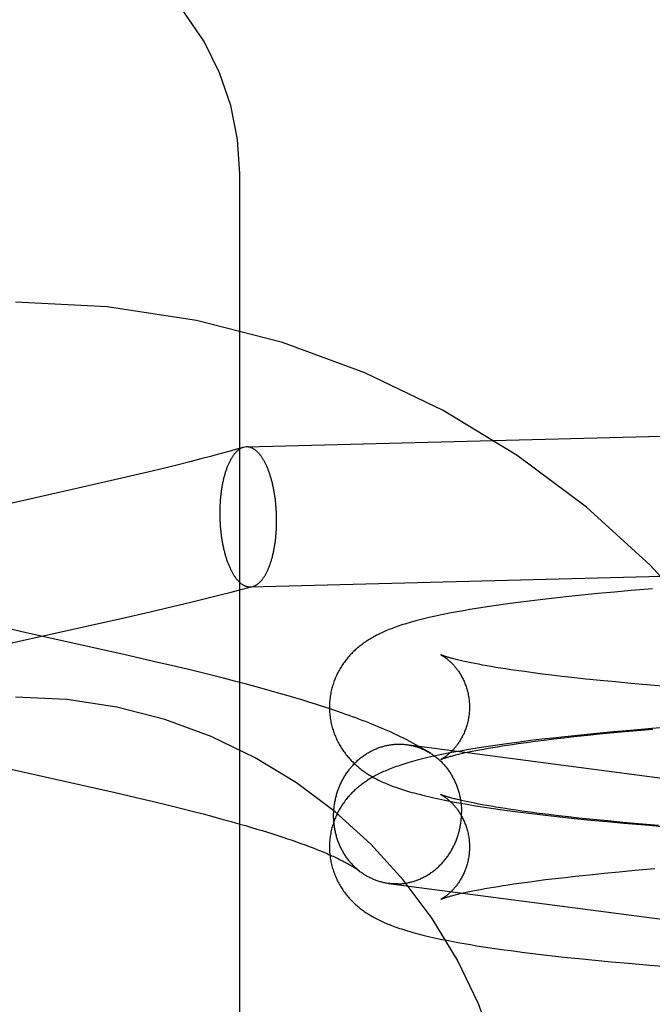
# Model space of a CAD drawing. Header units: inches. Extents: x 0 to 278, y 0 to 180.
# Tile 47 of 84: x 96.823 to 96.999, y 92.022 to 92.296. Entities that reach past the tile are written whole.
import ezdxf

# ---------------------------------------------------------------- set-up
doc = ezdxf.new("R2010")
doc.units = ezdxf.units.IN
doc.header["$LTSCALE"] = 15.310625
doc.header["$MEASUREMENT"] = 0
doc.linetypes.add('HIDDEN', pattern=[0.2, 0.1, -0.1])
doc.layers.add('DEFAULT_2', color=8, linetype='HIDDEN')

msp = doc.modelspace()

# ---------------------------------------------------------------- linework, layer by layer
at = {"layer": 'DEFAULT_2', "color": 8, "linetype": 'HIDDEN'}
for p, q in [((96.8843, 91.51041), (96.8843, 92.25346)), ((96.88611, 92.17742), (97.09354, 92.1828)), ((96.87869, 92.17545), (96.8761, 92.17475)), ((96.88122, 92.17614), (96.87869, 92.17545)), ((96.88369, 92.17684), (96.88122, 92.17614)), ((96.88528, 92.17729), (96.88369, 92.17684)), ((96.88611, 92.17742), (96.88528, 92.17729)), ((96.8671, 92.17244), (96.86338, 92.17151)), ((96.87076, 92.17336), (96.8671, 92.17244)), ((96.87345, 92.17406), (96.87076, 92.17336)), ((96.8761, 92.17475), (96.87345, 92.17406)), ((96.85864, 92.17037), (96.85382, 92.16923)), ((96.86338, 92.17151), (96.85864, 92.17037)), ((96.847, 92.16765), (96.83717, 92.16542)), ((96.85382, 92.16923), (96.847, 92.16765)), ((96.83717, 92.16542), (96.81491, 92.16044)), ((96.88712, 92.13844), (97.09455, 92.14381)), ((96.87881, 92.13618), (96.88186, 92.13696)), ((96.88186, 92.13696), (96.8849, 92.13775)), ((96.8849, 92.13775), (96.88789, 92.13855)), ((96.88712, 92.13844), (96.88789, 92.13855)), ((96.98863, 92.13698), (96.98403, 92.13655)), ((96.99331, 92.13739), (96.98863, 92.13698)), ((96.99928, 92.1379), (96.99331, 92.13739)), ((96.86549, 92.13293), (96.87062, 92.13416)), ((96.87062, 92.13416), (96.87472, 92.13516)), ((96.87472, 92.13516), (96.87881, 92.13618)), ((96.96259, 92.13417), (96.95961, 92.13378)), ((96.96563, 92.13455), (96.96259, 92.13417)), ((96.96873, 92.13493), (96.96563, 92.13455)), ((96.9719, 92.13529), (96.96873, 92.13493)), ((96.97513, 92.13564), (96.9719, 92.13529)), ((96.97953, 92.1361), (96.97513, 92.13564)), ((96.98403, 92.13655), (96.97953, 92.1361)), ((96.85123, 92.12964), (96.85935, 92.13149)), ((96.85935, 92.13149), (96.86549, 92.13293)), ((96.94486, 92.13148), (96.94313, 92.13115)), ((96.9466, 92.13179), (96.94486, 92.13148)), ((96.94837, 92.13209), (96.9466, 92.13179)), ((96.95017, 92.13239), (96.94837, 92.13209)), ((96.95201, 92.13268), (96.95017, 92.13239)), ((96.95386, 92.13296), (96.95201, 92.13268)), ((96.95575, 92.13324), (96.95386, 92.13296)), ((96.95767, 92.13351), (96.95575, 92.13324)), ((96.95961, 92.13378), (96.95767, 92.13351)), ((96.82443, 92.12573), (96.81842, 92.1271)), ((96.81765, 92.12209), (96.82362, 92.12345)), ((96.85316, 92.1193), (96.82443, 92.12573)), ((96.86027, 92.11766), (96.85316, 92.1193)), ((96.86642, 92.11622), (96.86027, 92.11766)), ((96.94776, 92.11746), (96.94688, 92.11765)), ((96.87154, 92.11499), (96.86642, 92.11622)), ((96.87564, 92.11398), (96.87154, 92.11499)), ((96.94871, 92.11726), (96.94776, 92.11746)), ((96.94972, 92.11706), (96.94871, 92.11726)), ((96.95078, 92.11685), (96.94972, 92.11706)), ((96.9519, 92.11664), (96.95078, 92.11685)), ((96.95308, 92.11643), (96.9519, 92.11664)), ((96.95431, 92.11622), (96.95308, 92.11643)), ((96.9556, 92.116), (96.95431, 92.11622)), ((96.95694, 92.11579), (96.9556, 92.116)), ((96.95833, 92.11557), (96.95694, 92.11579)), ((96.95977, 92.11535), (96.95833, 92.11557)), ((96.96127, 92.11513), (96.95977, 92.11535)), ((96.9636, 92.1148), (96.96127, 92.11513)), ((96.96604, 92.11447), (96.9636, 92.1148)), ((96.87972, 92.11296), (96.87564, 92.11398)), ((96.88277, 92.11218), (96.87972, 92.11296)), ((96.8858, 92.11138), (96.88277, 92.11218)), ((96.96858, 92.11414), (96.96604, 92.11447)), ((96.97122, 92.11382), (96.96858, 92.11414)), ((96.97395, 92.11349), (96.97122, 92.11382)), ((96.97678, 92.11317), (96.97395, 92.11349)), ((96.98067, 92.11275), (96.97678, 92.11317)), ((96.98471, 92.11234), (96.98067, 92.11275)), ((96.98889, 92.11193), (96.98471, 92.11234)), ((96.88881, 92.11057), (96.8858, 92.11138)), ((96.8918, 92.10975), (96.88881, 92.11057)), ((96.89378, 92.1092), (96.8918, 92.10975)), ((96.99319, 92.11153), (96.98889, 92.11193)), ((96.9976, 92.11114), (96.99319, 92.11153)), ((97.00325, 92.11067), (96.9976, 92.11114)), ((96.89575, 92.10864), (96.89378, 92.1092)), ((96.89771, 92.10807), (96.89575, 92.10864)), ((96.89965, 92.1075), (96.89771, 92.10807)), ((96.90159, 92.10692), (96.89965, 92.1075)), ((96.90351, 92.10632), (96.90159, 92.10692)), ((96.90541, 92.10573), (96.90351, 92.10632)), ((96.90731, 92.10512), (96.90541, 92.10573)), ((96.90918, 92.1045), (96.90731, 92.10512)), ((96.91105, 92.10387), (96.90918, 92.1045)), ((96.9931, 92.09844), (96.9884, 92.09802)), ((96.98948, 92.09795), (96.99378, 92.09834)), ((96.9991, 92.09895), (96.9931, 92.09844)), ((96.99378, 92.09834), (96.99931, 92.09882)), ((97.00521, 92.09943), (96.9991, 92.09895)), ((96.9653, 92.09558), (96.96226, 92.0952)), ((96.96842, 92.09595), (96.9653, 92.09558)), ((96.96655, 92.09542), (96.96911, 92.09574)), ((96.9716, 92.09632), (96.96842, 92.09595)), ((96.96911, 92.09574), (96.97176, 92.09607)), ((96.97484, 92.09668), (96.9716, 92.09632)), ((96.97176, 92.09607), (96.9745, 92.09639)), ((96.9745, 92.09639), (96.97734, 92.09671)), ((96.97926, 92.09714), (96.97484, 92.09668)), ((96.97734, 92.09671), (96.98124, 92.09713)), ((96.98378, 92.09759), (96.97926, 92.09714)), ((96.98124, 92.09713), (96.98529, 92.09754)), ((96.9884, 92.09802), (96.98378, 92.09759)), ((96.98529, 92.09754), (96.98948, 92.09795)), ((96.93069, 92.09448), (97.13466, 92.06775)), ((96.948, 92.0931), (96.94623, 92.09279)), ((96.94981, 92.0934), (96.948, 92.0931)), ((96.94905, 92.09263), (96.95007, 92.09283)), ((96.95165, 92.09369), (96.94981, 92.0934)), ((96.95007, 92.09283), (96.95115, 92.09304)), ((96.95115, 92.09304), (96.95229, 92.09325)), ((96.95351, 92.09398), (96.95165, 92.09369)), ((96.95229, 92.09325), (96.95348, 92.09346)), ((96.95348, 92.09346), (96.95473, 92.09367)), ((96.9554, 92.09426), (96.95351, 92.09398)), ((96.95473, 92.09367), (96.95603, 92.09389)), ((96.95732, 92.09453), (96.9554, 92.09426)), ((96.95603, 92.09389), (96.95738, 92.0941)), ((96.95927, 92.0948), (96.95732, 92.09453)), ((96.95738, 92.0941), (96.95879, 92.09432)), ((96.95879, 92.09432), (96.96024, 92.09454)), ((96.96226, 92.0952), (96.95927, 92.0948)), ((96.96024, 92.09454), (96.96175, 92.09476)), ((96.96175, 92.09476), (96.9641, 92.09509)), ((96.9641, 92.09509), (96.96655, 92.09542)), ((96.94449, 92.09248), (96.94274, 92.09215)), ((96.94623, 92.09279), (96.94449, 92.09248)), ((96.94554, 92.09187), (96.94633, 92.09205)), ((96.94633, 92.09205), (96.94718, 92.09224)), ((96.94718, 92.09224), (96.94808, 92.09243)), ((96.94808, 92.09243), (96.94905, 92.09263)), ((96.8135, 92.08924), (96.84169, 92.08293)), ((96.84169, 92.08293), (96.84957, 92.08113)), ((96.84957, 92.08113), (96.85541, 92.07977)), ((96.85541, 92.07977), (96.86022, 92.07862)), ((96.86022, 92.07862), (96.86401, 92.0777)), ((96.86401, 92.0777), (96.86774, 92.07678)), ((96.86774, 92.07678), (96.8714, 92.07585)), ((96.94583, 92.07817), (96.94759, 92.07786)), ((96.94776, 92.07852), (96.94687, 92.07872)), ((96.94759, 92.07786), (96.94939, 92.07756)), ((96.94871, 92.07833), (96.94776, 92.07852)), ((96.94971, 92.07813), (96.94871, 92.07833)), ((96.94939, 92.07756), (96.95121, 92.07726)), ((96.95077, 92.07792), (96.94971, 92.07813)), ((96.95189, 92.07771), (96.95077, 92.07792)), ((96.95121, 92.07726), (96.95307, 92.07698)), ((96.95307, 92.0775), (96.95189, 92.07771)), ((96.9543, 92.07729), (96.95307, 92.0775)), ((96.95307, 92.07698), (96.95495, 92.0767)), ((96.95559, 92.07707), (96.9543, 92.07729)), ((96.95495, 92.0767), (96.95685, 92.07642)), ((96.95693, 92.07685), (96.95559, 92.07707)), ((96.95685, 92.07642), (96.95879, 92.07615)), ((96.95832, 92.07664), (96.95693, 92.07685)), ((96.95977, 92.07642), (96.95832, 92.07664)), ((96.96126, 92.0762), (96.95977, 92.07642)), ((96.8714, 92.07585), (96.87409, 92.07515)), ((96.87409, 92.07515), (96.87672, 92.07445)), ((96.87672, 92.07445), (96.87931, 92.07375)), ((96.87931, 92.07375), (96.88184, 92.07306)), ((96.95879, 92.07615), (96.96176, 92.07576)), ((96.9628, 92.07598), (96.96126, 92.0762)), ((96.96176, 92.07576), (96.96479, 92.07537)), ((96.96521, 92.07565), (96.9628, 92.07598)), ((96.96479, 92.07537), (96.96788, 92.075)), ((96.96771, 92.07532), (96.96521, 92.07565)), ((96.97032, 92.07499), (96.96771, 92.07532)), ((96.96788, 92.075), (96.97104, 92.07463)), ((96.97302, 92.07467), (96.97032, 92.07499)), ((96.97104, 92.07463), (96.97427, 92.07427)), ((96.97581, 92.07435), (96.97302, 92.07467)), ((96.97427, 92.07427), (96.97755, 92.07392)), ((96.97869, 92.07403), (96.97581, 92.07435)), ((96.97755, 92.07392), (96.98202, 92.07347)), ((96.98266, 92.07361), (96.97869, 92.07403)), ((96.88184, 92.07306), (96.8843, 92.07236)), ((96.8843, 92.07236), (96.88591, 92.0719)), ((96.88591, 92.0719), (96.88749, 92.07143)), ((96.88749, 92.07143), (96.88903, 92.07097)), ((96.88903, 92.07097), (96.89054, 92.07051)), ((96.98202, 92.07347), (96.98659, 92.07303)), ((96.98677, 92.0732), (96.98266, 92.07361)), ((96.98659, 92.07303), (96.99125, 92.07261)), ((96.99101, 92.0728), (96.98677, 92.0732)), ((96.99536, 92.0724), (96.99101, 92.0728)), ((96.99125, 92.07261), (96.9972, 92.0721)), ((97.00096, 92.07193), (96.99536, 92.0724)), ((96.9972, 92.0721), (97.00326, 92.07161)), ((96.89054, 92.07051), (96.89202, 92.07006)), ((96.89202, 92.07006), (96.89346, 92.0696)), ((96.89346, 92.0696), (96.89486, 92.06915)), ((96.89486, 92.06915), (96.89623, 92.0687)), ((96.89623, 92.0687), (96.89756, 92.06826)), ((96.89756, 92.06826), (96.89885, 92.06782)), ((96.89885, 92.06782), (96.9001, 92.06738)), ((96.9001, 92.06738), (96.90131, 92.06695)), ((96.90131, 92.06695), (96.90248, 92.06652)), ((96.90248, 92.06652), (96.90361, 92.0661)), ((96.90361, 92.0661), (96.90469, 92.06569)), ((96.99431, 92.05946), (96.99988, 92.05994)), ((96.96947, 92.05686), (96.97214, 92.05718)), ((96.97214, 92.05718), (96.97491, 92.0575)), ((96.97491, 92.0575), (96.97776, 92.05782)), ((96.97776, 92.05782), (96.9817, 92.05824)), ((96.9817, 92.05824), (96.98578, 92.05866)), ((96.98578, 92.05866), (96.98998, 92.05906)), ((96.98998, 92.05906), (96.99431, 92.05946)), ((96.9257, 92.0558), (97.1435, 92.02726)), ((96.95249, 92.05435), (96.9537, 92.05456)), ((96.9537, 92.05456), (96.95496, 92.05478)), ((96.95496, 92.05478), (96.95627, 92.05499)), ((96.95627, 92.05499), (96.95764, 92.05521)), ((96.95764, 92.05521), (96.95906, 92.05543)), ((96.95906, 92.05543), (96.96053, 92.05565)), ((96.96053, 92.05565), (96.96205, 92.05587)), ((96.96205, 92.05587), (96.96442, 92.0562)), ((96.96442, 92.0562), (96.9669, 92.05653)), ((96.9669, 92.05653), (96.96947, 92.05686)), ((96.94566, 92.05296), (96.94646, 92.05315)), ((96.94646, 92.05315), (96.94732, 92.05334)), ((96.94732, 92.05334), (96.94824, 92.05353)), ((96.94824, 92.05353), (96.94922, 92.05373)), ((96.94922, 92.05373), (96.95025, 92.05393)), ((96.95025, 92.05393), (96.95134, 92.05414)), ((96.95134, 92.05414), (96.95249, 92.05435)), ((96.945, 92.03938), (96.94676, 92.03907)), ((96.94676, 92.03907), (96.94854, 92.03877)), ((96.94854, 92.03877), (96.95035, 92.03847)), ((96.95035, 92.03847), (96.95219, 92.03818)), ((96.95219, 92.03818), (96.95406, 92.03789)), ((96.95406, 92.03789), (96.95596, 92.03762)), ((96.95596, 92.03762), (96.95788, 92.03734)), ((96.95788, 92.03734), (96.95984, 92.03708)), ((96.95984, 92.03708), (96.96283, 92.03668)), ((96.96283, 92.03668), (96.96588, 92.0363)), ((96.96588, 92.0363), (96.96901, 92.03593)), ((96.96901, 92.03593), (96.97219, 92.03557)), ((96.97219, 92.03557), (96.97544, 92.03521)), ((96.97544, 92.03521), (96.97875, 92.03487)), ((96.97875, 92.03487), (96.98325, 92.03442)), ((96.98325, 92.03442), (96.98785, 92.03398)), ((96.98785, 92.03398), (96.99253, 92.03356)), ((96.99253, 92.03356), (96.99851, 92.03306)), ((96.99851, 92.03306), (97.00459, 92.03257))]:
    msp.add_line(p, q, dxfattribs=at)
for points in [[(96.8843, 92.25346), (96.88367, 92.26306), (96.88177, 92.27252), (96.87863, 92.28166), (96.87432, 92.29032), (96.86889, 92.29836), (96.86243, 92.30564), (96.85506, 92.31204), (96.84689, 92.31743), (96.83808, 92.32173), (96.82877, 92.32486), (96.81912, 92.32675), (96.8093, 92.32739)], [(96.88528, 92.17729), (96.88519, 92.17726), (96.88507, 92.17722), (96.88496, 92.17718), (96.88484, 92.17713), (96.88472, 92.17708), (96.88461, 92.17702), (96.88449, 92.17696), (96.88438, 92.17689), (96.88426, 92.17682), (96.88415, 92.17675), (96.88403, 92.17667), (96.88392, 92.17659), (96.88381, 92.1765), (96.8837, 92.17641), (96.88359, 92.17631), (96.88348, 92.17621), (96.88337, 92.17611), (96.88326, 92.176), (96.88315, 92.17589), (96.88304, 92.17577), (96.88294, 92.17565), (96.88283, 92.17552), (96.88273, 92.1754), (96.88262, 92.17526), (96.88252, 92.17513), (96.88242, 92.17498), (96.88232, 92.17484), (96.88222, 92.17469), (96.88212, 92.17454), (96.88202, 92.17438), (96.88192, 92.17422), (96.88183, 92.17406), (96.88173, 92.17389), (96.88164, 92.17372), (96.88155, 92.17355), (96.88146, 92.17337), (96.88137, 92.17319), (96.88128, 92.173), (96.88119, 92.17281), (96.8811, 92.17262), (96.88102, 92.17243), (96.88093, 92.17223), (96.88085, 92.17203), (96.88077, 92.17182), (96.88069, 92.17161), (96.88061, 92.1714), (96.88053, 92.17119), (96.88046, 92.17097), (96.88038, 92.17075), (96.88031, 92.17053), (96.88024, 92.1703), (96.88017, 92.17007), (96.8801, 92.16984), (96.88003, 92.16961), (96.87997, 92.16937), (96.8799, 92.16913), (96.87984, 92.16889), (96.87978, 92.16864), (96.87972, 92.1684), (96.87966, 92.16815), (96.8796, 92.1679), (96.87955, 92.16764), (96.8795, 92.16738), (96.87944, 92.16713), (96.87939, 92.16687), (96.87935, 92.1666), (96.8793, 92.16634), (96.87925, 92.16607), (96.87921, 92.1658), (96.87917, 92.16553), (96.87913, 92.16526), (96.87909, 92.16499), (96.87906, 92.16471), (96.87902, 92.16443), (96.87899, 92.16416), (96.87896, 92.16388), (96.87893, 92.1636), (96.8789, 92.16331), (96.87887, 92.16303), (96.87885, 92.16274), (96.87883, 92.16246), (96.87881, 92.16217), (96.87879, 92.16188), (96.87877, 92.1616), (96.87875, 92.16131), (96.87874, 92.16102), (96.87873, 92.16072), (96.87872, 92.16043), (96.87871, 92.16014), (96.87871, 92.15985), (96.8787, 92.15955), (96.8787, 92.15926), (96.8787, 92.15897)], [(96.89454, 92.15689), (96.89454, 92.15718), (96.89454, 92.15748), (96.89453, 92.15777), (96.89453, 92.15807), (96.89452, 92.15836), (96.89451, 92.15866), (96.8945, 92.15895), (96.89448, 92.15924), (96.89447, 92.15954), (96.89445, 92.15983), (96.89443, 92.16012), (96.89441, 92.16042), (96.89439, 92.16071), (96.89436, 92.161), (96.89434, 92.16129), (96.89431, 92.16158), (96.89428, 92.16187), (96.89425, 92.16216), (96.89422, 92.16244), (96.89418, 92.16273), (96.89415, 92.16301), (96.89411, 92.1633), (96.89407, 92.16358), (96.89403, 92.16386), (96.89398, 92.16414), (96.89394, 92.16442), (96.89389, 92.1647), (96.89384, 92.16497), (96.89379, 92.16525), (96.89374, 92.16552), (96.89369, 92.16579), (96.89363, 92.16606), (96.89358, 92.16632), (96.89352, 92.16659), (96.89346, 92.16685), (96.8934, 92.16711), (96.89334, 92.16737), (96.89327, 92.16763), (96.89321, 92.16788), (96.89314, 92.16813), (96.89307, 92.16838), (96.893, 92.16863), (96.89293, 92.16887), (96.89286, 92.16912), (96.89278, 92.16936), (96.8927, 92.16959), (96.89263, 92.16983), (96.89255, 92.17006), (96.89247, 92.17029), (96.89239, 92.17052), (96.8923, 92.17074), (96.89222, 92.17096), (96.89214, 92.17118), (96.89205, 92.17139), (96.89196, 92.1716), (96.89187, 92.17181), (96.89178, 92.17202), (96.89169, 92.17222), (96.8916, 92.17242), (96.8915, 92.17261), (96.89141, 92.1728), (96.89131, 92.17299), (96.89122, 92.17318), (96.89112, 92.17336), (96.89102, 92.17354), (96.89092, 92.17371), (96.89082, 92.17388), (96.89072, 92.17405), (96.89061, 92.17422), (96.89051, 92.17438), (96.89041, 92.17453), (96.8903, 92.17468), (96.89019, 92.17483), (96.89009, 92.17498), (96.88998, 92.17512), (96.88987, 92.17525), (96.88976, 92.17539), (96.88965, 92.17552), (96.88954, 92.17564), (96.88943, 92.17576), (96.88932, 92.17588), (96.8892, 92.17599), (96.88909, 92.1761), (96.88898, 92.17621), (96.88886, 92.17631), (96.88875, 92.1764), (96.88863, 92.17649), (96.88852, 92.17658), (96.8884, 92.17667), (96.88828, 92.17674), (96.88816, 92.17682), (96.88805, 92.17689), (96.88793, 92.17696), (96.88781, 92.17702), (96.88769, 92.17708), (96.88757, 92.17713), (96.88746, 92.17718), (96.88734, 92.17722), (96.88722, 92.17726), (96.8871, 92.1773), (96.88698, 92.17733), (96.88686, 92.17736), (96.88674, 92.17738), (96.88662, 92.1774), (96.8865, 92.17741), (96.88638, 92.17742), (96.88626, 92.17742), (96.88614, 92.17742)], [(96.8787, 92.15897), (96.8787, 92.15867), (96.8787, 92.15838), (96.8787, 92.15808), (96.87871, 92.15779), (96.87872, 92.1575), (96.87873, 92.1572), (96.87874, 92.15691), (96.87875, 92.15661), (96.87877, 92.15632), (96.87879, 92.15603), (96.87881, 92.15573), (96.87883, 92.15544), (96.87885, 92.15515), (96.87887, 92.15486), (96.8789, 92.15457), (96.87893, 92.15428), (96.87896, 92.15399), (96.87899, 92.1537), (96.87902, 92.15341), (96.87906, 92.15313), (96.87909, 92.15284), (96.87913, 92.15256), (96.87917, 92.15228), (96.87921, 92.152), (96.87925, 92.15172), (96.8793, 92.15144), (96.87935, 92.15116), (96.87939, 92.15089), (96.87944, 92.15061), (96.8795, 92.15034), (96.87955, 92.15007), (96.8796, 92.1498), (96.87966, 92.14953), (96.87972, 92.14927), (96.87978, 92.14901), (96.87984, 92.14875), (96.8799, 92.14849), (96.87997, 92.14823), (96.88003, 92.14798), (96.8801, 92.14772), (96.88017, 92.14748), (96.88024, 92.14723), (96.88031, 92.14698), (96.88038, 92.14674), (96.88046, 92.1465), (96.88053, 92.14626), (96.88061, 92.14603), (96.88069, 92.1458), (96.88077, 92.14557), (96.88085, 92.14534), (96.88093, 92.14512), (96.88102, 92.1449), (96.8811, 92.14468), (96.88119, 92.14447), (96.88128, 92.14425), (96.88137, 92.14405), (96.88146, 92.14384), (96.88155, 92.14364), (96.88164, 92.14344), (96.88173, 92.14325), (96.88183, 92.14305), (96.88192, 92.14286), (96.88202, 92.14268), (96.88212, 92.1425), (96.88222, 92.14232), (96.88232, 92.14214), (96.88242, 92.14197), (96.88252, 92.14181), (96.88262, 92.14164), (96.88273, 92.14148), (96.88283, 92.14133), (96.88294, 92.14117), (96.88304, 92.14103), (96.88315, 92.14088), (96.88326, 92.14074), (96.88337, 92.1406), (96.88348, 92.14047), (96.88359, 92.14034), (96.8837, 92.14022), (96.88381, 92.1401), (96.88392, 92.13998), (96.88403, 92.13987), (96.88415, 92.13976), (96.88426, 92.13965), (96.88438, 92.13955), (96.88449, 92.13946), (96.88461, 92.13936), (96.88472, 92.13928), (96.88484, 92.13919), (96.88496, 92.13911), (96.88507, 92.13904), (96.88519, 92.13897), (96.88531, 92.1389), (96.88543, 92.13884), (96.88555, 92.13878), (96.88566, 92.13873), (96.88578, 92.13868), (96.8859, 92.13864), (96.88602, 92.1386), (96.88614, 92.13856), (96.88626, 92.13853), (96.88638, 92.1385), (96.8865, 92.13848), (96.88662, 92.13846), (96.88674, 92.13845), (96.88686, 92.13844), (96.88698, 92.13843), (96.8871, 92.13843)], [(96.88789, 92.13855), (96.88793, 92.13856), (96.88805, 92.13859), (96.88816, 92.13863), (96.88828, 92.13868), (96.8884, 92.13873), (96.88852, 92.13878), (96.88863, 92.13884), (96.88875, 92.1389), (96.88886, 92.13896), (96.88898, 92.13903), (96.88909, 92.13911), (96.8892, 92.13919), (96.88932, 92.13927), (96.88943, 92.13936), (96.88954, 92.13945), (96.88965, 92.13955), (96.88976, 92.13965), (96.88987, 92.13975), (96.88998, 92.13986), (96.89009, 92.13997), (96.89019, 92.14009), (96.8903, 92.14021), (96.89041, 92.14033), (96.89051, 92.14046), (96.89061, 92.1406), (96.89072, 92.14073), (96.89082, 92.14087), (96.89092, 92.14102), (96.89102, 92.14117), (96.89112, 92.14132), (96.89122, 92.14147), (96.89131, 92.14163), (96.89141, 92.1418), (96.8915, 92.14196), (96.8916, 92.14214), (96.89169, 92.14231), (96.89178, 92.14249), (96.89187, 92.14267), (96.89196, 92.14285), (96.89205, 92.14304), (96.89214, 92.14323), (96.89222, 92.14343), (96.8923, 92.14363), (96.89239, 92.14383), (96.89247, 92.14404), (96.89255, 92.14424), (96.89263, 92.14445), (96.8927, 92.14467), (96.89278, 92.14489), (96.89286, 92.14511), (96.89293, 92.14533), (96.893, 92.14556), (96.89307, 92.14578), (96.89314, 92.14602), (96.89321, 92.14625), (96.89327, 92.14649), (96.89334, 92.14673), (96.8934, 92.14697), (96.89346, 92.14721), (96.89352, 92.14746), (96.89358, 92.14771), (96.89363, 92.14796), (96.89369, 92.14822), (96.89374, 92.14847), (96.89379, 92.14873), (96.89384, 92.14899), (96.89389, 92.14926), (96.89394, 92.14952), (96.89398, 92.14979), (96.89403, 92.15005), (96.89407, 92.15033), (96.89411, 92.1506), (96.89415, 92.15087), (96.89418, 92.15115), (96.89422, 92.15142), (96.89425, 92.1517), (96.89428, 92.15198), (96.89431, 92.15226), (96.89434, 92.15254), (96.89436, 92.15283), (96.89439, 92.15311), (96.89441, 92.1534), (96.89443, 92.15369), (96.89445, 92.15397), (96.89447, 92.15426), (96.89448, 92.15455), (96.8945, 92.15484), (96.89451, 92.15513), (96.89452, 92.15543), (96.89453, 92.15572), (96.89453, 92.15601), (96.89454, 92.1563), (96.89454, 92.1566), (96.89454, 92.15689)], [(96.82362, 92.12345), (96.83743, 92.12654), (96.85123, 92.12964)], [(96.94313, 92.13115), (96.94225, 92.13098), (96.94138, 92.13081), (96.94049, 92.13063), (96.93962, 92.13045), (96.93875, 92.13026), (96.9379, 92.13007), (96.93707, 92.12988), (96.93627, 92.12969), (96.9355, 92.12951), (96.93476, 92.12932), (96.93404, 92.12914), (96.93336, 92.12896), (96.9327, 92.12878), (96.93206, 92.1286), (96.93144, 92.12843), (96.93084, 92.12825), (96.93026, 92.12807), (96.9297, 92.1279), (96.92916, 92.12772), (96.92864, 92.12755), (96.92813, 92.12737), (96.92764, 92.1272), (96.92717, 92.12703), (96.92671, 92.12686), (96.92626, 92.12668), (96.92582, 92.12651), (96.9254, 92.12634), (96.92498, 92.12616), (96.92458, 92.12599), (96.92419, 92.12581), (96.9238, 92.12563), (96.92342, 92.12546), (96.92306, 92.12528), (96.92269, 92.1251), (96.92234, 92.12492), (96.92199, 92.12473), (96.92165, 92.12455), (96.92132, 92.12436), (96.921, 92.12417), (96.92068, 92.12398), (96.92036, 92.12379), (96.92006, 92.1236), (96.91976, 92.12341), (96.91946, 92.12321), (96.91917, 92.12302), (96.91889, 92.12282), (96.91861, 92.12261), (96.91833, 92.12241), (96.91806, 92.1222), (96.91779, 92.12199), (96.91752, 92.12178), (96.91725, 92.12156), (96.91699, 92.12133), (96.91673, 92.1211), (96.91646, 92.12087), (96.91621, 92.12063), (96.91595, 92.12038), (96.9157, 92.12014), (96.91545, 92.11989), (96.91521, 92.11963), (96.91497, 92.11937), (96.91473, 92.11911), (96.9145, 92.11885), (96.91427, 92.11858), (96.91405, 92.1183), (96.91383, 92.11803), (96.91361, 92.11774), (96.9134, 92.11746), (96.91319, 92.11717), (96.91298, 92.11687), (96.91278, 92.11657), (96.91258, 92.11627), (96.91239, 92.11596), (96.9122, 92.11565), (96.91202, 92.11533), (96.91184, 92.11501), (96.91167, 92.11469), (96.9115, 92.11436), (96.91134, 92.11403), (96.91118, 92.11369), (96.91103, 92.11335), (96.91088, 92.11301), (96.91074, 92.11266), (96.91061, 92.11231), (96.91048, 92.11196), (96.91035, 92.11161), (96.91024, 92.11125), (96.91013, 92.11089), (96.91002, 92.11052), (96.90992, 92.11016), (96.90983, 92.10979), (96.90975, 92.10942), (96.90967, 92.10905), (96.9096, 92.10868), (96.90953, 92.1083), (96.90947, 92.10792), (96.90942, 92.10755), (96.90938, 92.10717), (96.90934, 92.10679), (96.90931, 92.10641), (96.90928, 92.10603), (96.90927, 92.10564), (96.90926, 92.10526), (96.90925, 92.10491)], [(96.94028, 92.11948), (96.94027, 92.11948), (96.94028, 92.11948), (96.9403, 92.11947), (96.94032, 92.11946), (96.94035, 92.11945), (96.94038, 92.11943), (96.94042, 92.11941), (96.94047, 92.11939), (96.94052, 92.11936), (96.94057, 92.11933), (96.94064, 92.11929), (96.9407, 92.11925), (96.94077, 92.11921), (96.94085, 92.11917), (96.94093, 92.11912), (96.94101, 92.11906), (96.9411, 92.11901), (96.94119, 92.11895), (96.94128, 92.11889), (96.94138, 92.11882), (96.94148, 92.11875), (96.94158, 92.11867), (96.94169, 92.11859), (96.9418, 92.11851), (96.94191, 92.11843), (96.94203, 92.11834), (96.94215, 92.11824), (96.94227, 92.11814), (96.94239, 92.11804), (96.94251, 92.11793), (96.94264, 92.11782), (96.94277, 92.1177), (96.9429, 92.11758), (96.94304, 92.11745), (96.94317, 92.11732), (96.94331, 92.11719), (96.94345, 92.11705), (96.94359, 92.1169), (96.94373, 92.11675), (96.94387, 92.11659), (96.94402, 92.11643), (96.94416, 92.11626), (96.94431, 92.11608), (96.94446, 92.1159), (96.9446, 92.11571), (96.94475, 92.11552), (96.9449, 92.11532), (96.94505, 92.11511), (96.9452, 92.1149), (96.94534, 92.11468), (96.94549, 92.11445), (96.94564, 92.11422), (96.94578, 92.11398), (96.94593, 92.11373), (96.94607, 92.11348), (96.94621, 92.11322), (96.94634, 92.11296), (96.94648, 92.11269), (96.94661, 92.11241), (96.94674, 92.11213), (96.94686, 92.11184), (96.94698, 92.11154), (96.9471, 92.11124), (96.94721, 92.11094), (96.94732, 92.11063), (96.94742, 92.11032), (96.94752, 92.11), (96.94761, 92.10968), (96.9477, 92.10935), (96.94778, 92.10902), (96.94785, 92.10869), (96.94792, 92.10835), (96.94798, 92.10801), (96.94804, 92.10767), (96.94809, 92.10733), (96.94813, 92.10698), (96.94817, 92.10664), (96.9482, 92.10629), (96.94822, 92.10594), (96.94824, 92.10559), (96.94825, 92.10524), (96.94825, 92.10491)], [(96.94688, 92.11765), (96.94605, 92.11783), (96.94566, 92.11792), (96.94528, 92.11801), (96.94492, 92.1181), (96.94457, 92.11819), (96.94424, 92.11827), (96.94392, 92.11835), (96.94362, 92.11843), (96.94333, 92.11851), (96.94306, 92.11858), (96.9428, 92.11865), (96.94256, 92.11872), (96.94233, 92.11879), (96.94211, 92.11885), (96.94191, 92.11891), (96.94172, 92.11897), (96.94154, 92.11903), (96.94138, 92.11908), (96.94123, 92.11913), (96.94109, 92.11918), (96.94096, 92.11922), (96.94085, 92.11926), (96.94074, 92.1193), (96.94065, 92.11933), (96.94057, 92.11936), (96.9405, 92.11939), (96.94044, 92.11941), (96.94039, 92.11943), (96.94035, 92.11945), (96.94032, 92.11946), (96.94029, 92.11948), (96.94029, 92.11948)], [(96.90925, 92.10491), (96.90926, 92.10456), (96.90927, 92.10417), (96.90928, 92.10379), (96.90931, 92.10341), (96.90934, 92.10303), (96.90938, 92.10264), (96.90942, 92.10226), (96.90947, 92.10189), (96.90953, 92.10151), (96.9096, 92.10113), (96.90967, 92.10076), (96.90975, 92.10039), (96.90983, 92.10001), (96.90993, 92.09965), (96.91003, 92.09928), (96.91013, 92.09892), (96.91024, 92.09855), (96.91036, 92.09819), (96.91048, 92.09784), (96.91061, 92.09748), (96.91075, 92.09713), (96.91089, 92.09679), (96.91104, 92.09644), (96.91119, 92.0961), (96.91135, 92.09577), (96.91151, 92.09543), (96.91168, 92.09511), (96.91186, 92.09478), (96.91204, 92.09446), (96.91222, 92.09414), (96.91241, 92.09383), (96.9126, 92.09352), (96.9128, 92.09322), (96.913, 92.09292), (96.91321, 92.09262), (96.91342, 92.09233), (96.91363, 92.09205), (96.91385, 92.09176), (96.91407, 92.09149), (96.9143, 92.09121), (96.91453, 92.09094), (96.91476, 92.09068), (96.915, 92.09041), (96.91524, 92.09016), (96.91548, 92.0899), (96.91573, 92.08965), (96.91599, 92.0894), (96.91624, 92.08916), (96.9165, 92.08892), (96.91677, 92.08868), (96.91703, 92.08845), (96.9173, 92.08823), (96.91756, 92.08801), (96.91783, 92.0878), (96.9181, 92.08758), (96.91838, 92.08738), (96.91866, 92.08717), (96.91894, 92.08697), (96.91922, 92.08677), (96.91952, 92.08657), (96.91981, 92.08638), (96.92011, 92.08619), (96.92042, 92.08599), (96.92074, 92.0858), (96.92106, 92.08561), (96.92139, 92.08542), (96.92172, 92.08524), (96.92206, 92.08505), (96.92241, 92.08487), (96.92277, 92.08469), (96.92313, 92.08451), (96.9235, 92.08433), (96.92388, 92.08415), (96.92427, 92.08397), (96.92467, 92.08379), (96.92508, 92.08362), (96.9255, 92.08345), (96.92592, 92.08327), (96.92636, 92.0831), (96.92682, 92.08292), (96.92728, 92.08275), (96.92776, 92.08258), (96.92825, 92.08241), (96.92876, 92.08223), (96.92929, 92.08206), (96.92984, 92.08188), (96.9304, 92.08171), (96.93098, 92.08153), (96.93158, 92.08135), (96.93221, 92.08118), (96.93285, 92.081), (96.93351, 92.08082), (96.9342, 92.08064), (96.93491, 92.08046), (96.93564, 92.08028), (96.9364, 92.08009), (96.93719, 92.07991), (96.938, 92.07973), (96.93883, 92.07954), (96.93969, 92.07936), (96.94055, 92.07918), (96.94143, 92.079), (96.94232, 92.07882), (96.9432, 92.07865), (96.94408, 92.07849), (96.94583, 92.07817)], [(96.93747, 92.09202), (96.93667, 92.09252), (96.93585, 92.09302), (96.93502, 92.09351), (96.93418, 92.09399), (96.93334, 92.09446), (96.93249, 92.09492), (96.93163, 92.09537), (96.93077, 92.09581), (96.9299, 92.09624), (96.92903, 92.09667), (96.92816, 92.09709), (96.92728, 92.0975), (96.9264, 92.0979), (96.92551, 92.09829), (96.92463, 92.09868), (96.92374, 92.09906), (96.92285, 92.09944), (96.92196, 92.0998), (96.92107, 92.10017), (96.92018, 92.10052), (96.91928, 92.10088), (96.91838, 92.10122), (96.91747, 92.10157), (96.91656, 92.10191), (96.91565, 92.10224), (96.91474, 92.10258), (96.91382, 92.10291), (96.9129, 92.10323), (96.91105, 92.10387)], [(96.94825, 92.10491), (96.94825, 92.10459), (96.94824, 92.10424), (96.94822, 92.10389), (96.9482, 92.10354), (96.94817, 92.10319), (96.94813, 92.10285), (96.94809, 92.1025), (96.94804, 92.10216), (96.94799, 92.10182), (96.94792, 92.10148), (96.94785, 92.10115), (96.94778, 92.10081), (96.9477, 92.10048), (96.94761, 92.10016), (96.94752, 92.09984), (96.94742, 92.09952), (96.94732, 92.09921), (96.94722, 92.0989), (96.9471, 92.09859), (96.94699, 92.09829), (96.94687, 92.098), (96.94674, 92.09771), (96.94662, 92.09743), (96.94649, 92.09715), (96.94635, 92.09688), (96.94622, 92.09662), (96.94608, 92.09636), (96.94594, 92.09611), (96.94579, 92.09586), (96.94565, 92.09562), (96.9455, 92.09539), (96.94536, 92.09516), (96.94521, 92.09494), (96.94506, 92.09473), (96.94492, 92.09452), (96.94477, 92.09432), (96.94462, 92.09413), (96.94447, 92.09394), (96.94432, 92.09376), (96.94418, 92.09358), (96.94403, 92.09341), (96.94389, 92.09325), (96.94375, 92.09309), (96.9436, 92.09294), (96.94346, 92.09279), (96.94333, 92.09265), (96.94319, 92.09251), (96.94305, 92.09238), (96.94292, 92.09226), (96.94279, 92.09213), (96.94266, 92.09202), (96.94253, 92.09191), (96.94241, 92.0918), (96.94228, 92.09169), (96.94216, 92.09159), (96.94205, 92.0915), (96.94193, 92.09141), (96.94182, 92.09132), (96.94171, 92.09124), (96.9416, 92.09116), (96.9415, 92.09109), (96.9414, 92.09101), (96.9413, 92.09095), (96.9412, 92.09088), (96.94111, 92.09082), (96.94103, 92.09077), (96.94094, 92.09071), (96.94086, 92.09066), (96.94079, 92.09062), (96.94072, 92.09058), (96.94065, 92.09054), (96.94059, 92.0905), (96.94053, 92.09047), (96.94048, 92.09044), (96.94043, 92.09042), (96.94039, 92.09039), (96.94035, 92.09038), (96.94032, 92.09036), (96.9403, 92.09035), (96.94028, 92.09034), (96.94027, 92.09034)], [(96.91041, 92.07468), (96.91042, 92.07498), (96.91042, 92.07528), (96.91043, 92.07558), (96.91045, 92.07587), (96.91047, 92.07617), (96.91049, 92.07647), (96.91052, 92.07677), (96.91055, 92.07707), (96.91059, 92.07737), (96.91063, 92.07767), (96.91067, 92.07796), (96.91072, 92.07826), (96.91077, 92.07856), (96.91083, 92.07885), (96.91089, 92.07914), (96.91095, 92.07944), (96.91102, 92.07973), (96.9111, 92.08002), (96.91117, 92.08031), (96.91125, 92.0806), (96.91134, 92.08089), (96.91143, 92.08117), (96.91152, 92.08146), (96.91162, 92.08174), (96.91172, 92.08202), (96.91182, 92.0823), (96.91193, 92.08258), (96.91205, 92.08285), (96.91216, 92.08313), (96.91228, 92.0834), (96.91241, 92.08367), (96.91253, 92.08394), (96.91267, 92.08421), (96.9128, 92.08447), (96.91294, 92.08473), (96.91308, 92.08499), (96.91323, 92.08525), (96.91338, 92.08551), (96.91353, 92.08576), (96.91369, 92.08601), (96.91385, 92.08626), (96.91401, 92.0865), (96.91418, 92.08674), (96.91435, 92.08698), (96.91452, 92.08722), (96.9147, 92.08745), (96.91488, 92.08768), (96.91507, 92.08791), (96.91525, 92.08814), (96.91544, 92.08836), (96.91563, 92.08858), (96.91583, 92.08879), (96.91603, 92.089), (96.91623, 92.08921), (96.91643, 92.08942), (96.91664, 92.08962), (96.91685, 92.08982), (96.91706, 92.09001), (96.91728, 92.09021), (96.9175, 92.09039), (96.91772, 92.09058), (96.91794, 92.09076), (96.91816, 92.09094), (96.91839, 92.09111), (96.91862, 92.09128), (96.91885, 92.09145), (96.91909, 92.09161), (96.91932, 92.09177), (96.91956, 92.09192), (96.9198, 92.09207), (96.92005, 92.09222), (96.92029, 92.09236), (96.92054, 92.0925), (96.92079, 92.09263), (96.92104, 92.09276), (96.92129, 92.09288), (96.92154, 92.09301), (96.9218, 92.09312), (96.92205, 92.09324), (96.92231, 92.09334), (96.92257, 92.09345), (96.92283, 92.09355), (96.92309, 92.09364), (96.92336, 92.09373), (96.92362, 92.09382), (96.92389, 92.0939), (96.92415, 92.09398), (96.92442, 92.09405), (96.92469, 92.09412), (96.92496, 92.09419), (96.92523, 92.09425), (96.9255, 92.0943), (96.92577, 92.09435), (96.92604, 92.0944), (96.92632, 92.09444), (96.92659, 92.09448), (96.92686, 92.09451), (96.92714, 92.09454), (96.92741, 92.09456), (96.92768, 92.09458), (96.92796, 92.09459), (96.92823, 92.0946)], [(96.92823, 92.0946), (96.92851, 92.09461), (96.92878, 92.09461), (96.92906, 92.0946), (96.92933, 92.0946), (96.9296, 92.09458), (96.92988, 92.09456), (96.93015, 92.09454), (96.93042, 92.09451), (96.93069, 92.09448)], [(96.93077, 92.09447), (96.93097, 92.09444), (96.93124, 92.0944), (96.93151, 92.09436), (96.93178, 92.09431), (96.93204, 92.09425), (96.93231, 92.09419), (96.93258, 92.09413), (96.93284, 92.09406), (96.93311, 92.09399), (96.93337, 92.09391), (96.93363, 92.09383), (96.9339, 92.09374), (96.93416, 92.09365), (96.93441, 92.09356), (96.93467, 92.09346), (96.93492, 92.09335), (96.93518, 92.09324), (96.93543, 92.09313), (96.93568, 92.09302), (96.93593, 92.09289), (96.93618, 92.09277), (96.93642, 92.09264), (96.93666, 92.09251), (96.9369, 92.09237), (96.93714, 92.09223), (96.93738, 92.09208)], [(96.94274, 92.09215), (96.94186, 92.09197), (96.94098, 92.0918), (96.94009, 92.09161), (96.93921, 92.09143), (96.93835, 92.09124), (96.9375, 92.09105), (96.93668, 92.09086), (96.93589, 92.09067), (96.93513, 92.09048), (96.9344, 92.0903), (96.93369, 92.09012), (96.93302, 92.08994), (96.93236, 92.08976), (96.93173, 92.08958), (96.93112, 92.0894), (96.93053, 92.08922), (96.92996, 92.08904), (96.92941, 92.08887), (96.92887, 92.08869), (96.92836, 92.08852), (96.92786, 92.08834), (96.92737, 92.08817), (96.9269, 92.088), (96.92645, 92.08782), (96.92601, 92.08765), (96.92557, 92.08747), (96.92515, 92.0873), (96.92474, 92.08712), (96.92434, 92.08695), (96.92395, 92.08677), (96.92357, 92.08659), (96.9232, 92.08641), (96.92283, 92.08623), (96.92247, 92.08605), (96.92212, 92.08587), (96.92178, 92.08568), (96.92144, 92.08549), (96.92111, 92.0853), (96.92079, 92.08511), (96.92047, 92.08492), (96.92016, 92.08473), (96.91985, 92.08454), (96.91956, 92.08434), (96.91926, 92.08414), (96.91898, 92.08394), (96.91869, 92.08374), (96.91842, 92.08354), (96.91814, 92.08333), (96.91787, 92.08312), (96.9176, 92.0829), (96.91733, 92.08268), (96.91706, 92.08246), (96.9168, 92.08223), (96.91653, 92.082), (96.91627, 92.08176), (96.91602, 92.08151), (96.91576, 92.08126), (96.91551, 92.08101), (96.91526, 92.08076), (96.91502, 92.0805), (96.91478, 92.08024), (96.91455, 92.07997), (96.91432, 92.0797), (96.91409, 92.07943), (96.91387, 92.07915), (96.91365, 92.07887), (96.91344, 92.07858), (96.91323, 92.07829), (96.91302, 92.07799), (96.91282, 92.07769), (96.91262, 92.07739), (96.91242, 92.07708), (96.91223, 92.07677), (96.91205, 92.07645), (96.91187, 92.07613), (96.91169, 92.0758), (96.91152, 92.07547), (96.91136, 92.07514), (96.9112, 92.0748), (96.91105, 92.07446), (96.9109, 92.07412), (96.91076, 92.07377), (96.91062, 92.07342), (96.91049, 92.07306), (96.91036, 92.07271), (96.91025, 92.07235), (96.91013, 92.07199), (96.91003, 92.07162), (96.90993, 92.07125), (96.90984, 92.07088), (96.90975, 92.07051), (96.90967, 92.07014), (96.9096, 92.06976), (96.90953, 92.06939), (96.90947, 92.06901), (96.90942, 92.06863), (96.90938, 92.06825), (96.90934, 92.06786), (96.90931, 92.06748), (96.90928, 92.0671), (96.90927, 92.06671), (96.90926, 92.06633), (96.90925, 92.06598)], [(96.93747, 92.09202), (96.93761, 92.09193), (96.93785, 92.09178), (96.93808, 92.09162), (96.9383, 92.09146), (96.93853, 92.09129), (96.93875, 92.09112), (96.93897, 92.09095), (96.93919, 92.09077), (96.9394, 92.09059), (96.93962, 92.09041), (96.93983, 92.09022), (96.94003, 92.09003), (96.94024, 92.08983), (96.94044, 92.08964), (96.94064, 92.08943), (96.94083, 92.08923), (96.94102, 92.08902), (96.94121, 92.08881), (96.9414, 92.08859), (96.94158, 92.08837), (96.94176, 92.08815), (96.94194, 92.08793), (96.94211, 92.0877), (96.94229, 92.08747), (96.94245, 92.08724), (96.94262, 92.087), (96.94278, 92.08676), (96.94293, 92.08652), (96.94309, 92.08627), (96.94324, 92.08603), (96.94338, 92.08578), (96.94353, 92.08553), (96.94366, 92.08527), (96.9438, 92.08501), (96.94393, 92.08475), (96.94406, 92.08449), (96.94418, 92.08423), (96.9443, 92.08396), (96.94442, 92.08369), (96.94453, 92.08342), (96.94464, 92.08315), (96.94475, 92.08288), (96.94485, 92.0826), (96.94495, 92.08232), (96.94504, 92.08204), (96.94513, 92.08176), (96.94521, 92.08148), (96.94529, 92.08119), (96.94537, 92.08091), (96.94544, 92.08062), (96.94551, 92.08033), (96.94558, 92.08004), (96.94564, 92.07975), (96.9457, 92.07946), (96.94575, 92.07917), (96.9458, 92.07887), (96.94584, 92.07858), (96.94588, 92.07828), (96.94592, 92.07799), (96.94595, 92.07769), (96.94598, 92.07739), (96.946, 92.07709), (96.94602, 92.0768), (96.94603, 92.0765), (96.94604, 92.0762), (96.94605, 92.0759), (96.94605, 92.0756)], [(96.94027, 92.09034), (96.94028, 92.09034), (96.94029, 92.09034), (96.94031, 92.09035), (96.94034, 92.09037), (96.94038, 92.09038), (96.94043, 92.0904), (96.94049, 92.09042), (96.94055, 92.09045), (96.94063, 92.09048), (96.94072, 92.09051), (96.94082, 92.09055), (96.94093, 92.09059), (96.94106, 92.09063), (96.94119, 92.09068), (96.94134, 92.09073), (96.9415, 92.09078), (96.94167, 92.09083), (96.94185, 92.09089), (96.94205, 92.09095), (96.94227, 92.09101), (96.94249, 92.09108), (96.94273, 92.09115), (96.94299, 92.09122), (96.94326, 92.09129), (96.94354, 92.09137), (96.94384, 92.09145), (96.94415, 92.09153), (96.94447, 92.09161), (96.94482, 92.0917), (96.94517, 92.09178), (96.94554, 92.09187)], [(96.94028, 92.08055), (96.94027, 92.08055), (96.94028, 92.08055), (96.9403, 92.08054), (96.94032, 92.08053), (96.94035, 92.08051), (96.94038, 92.0805), (96.94042, 92.08048), (96.94047, 92.08045), (96.94052, 92.08042), (96.94058, 92.08039), (96.94064, 92.08036), (96.9407, 92.08032), (96.94077, 92.08028), (96.94085, 92.08023), (96.94093, 92.08018), (96.94101, 92.08013), (96.9411, 92.08007), (96.94119, 92.08001), (96.94128, 92.07995), (96.94138, 92.07988), (96.94148, 92.07981), (96.94158, 92.07974), (96.94169, 92.07966), (96.9418, 92.07958), (96.94191, 92.07949), (96.94203, 92.0794), (96.94215, 92.07931), (96.94227, 92.07921), (96.94239, 92.0791), (96.94251, 92.079), (96.94264, 92.07888), (96.94277, 92.07877), (96.9429, 92.07865), (96.94304, 92.07852), (96.94317, 92.07839), (96.94331, 92.07825), (96.94345, 92.07811), (96.94359, 92.07796), (96.94373, 92.07781), (96.94387, 92.07765), (96.94402, 92.07749), (96.94416, 92.07732), (96.94431, 92.07715), (96.94446, 92.07696), (96.9446, 92.07678), (96.94475, 92.07658), (96.9449, 92.07638), (96.94505, 92.07618), (96.9452, 92.07596), (96.94534, 92.07574), (96.94549, 92.07552), (96.94564, 92.07528), (96.94578, 92.07504), (96.94593, 92.0748), (96.94607, 92.07455), (96.94621, 92.07429), (96.94634, 92.07402), (96.94648, 92.07375), (96.94661, 92.07347), (96.94674, 92.07319), (96.94686, 92.0729), (96.94698, 92.07261), (96.9471, 92.07231), (96.94721, 92.07201), (96.94732, 92.0717), (96.94742, 92.07138), (96.94752, 92.07106), (96.94761, 92.07074), (96.9477, 92.07042), (96.94778, 92.07009), (96.94785, 92.06975), (96.94792, 92.06942), (96.94798, 92.06908), (96.94804, 92.06874), (96.94809, 92.06839), (96.94813, 92.06805), (96.94817, 92.0677), (96.9482, 92.06735), (96.94822, 92.067), (96.94824, 92.06665), (96.94825, 92.0663), (96.94825, 92.06598)], [(96.94687, 92.07872), (96.94605, 92.0789), (96.94565, 92.07899), (96.94528, 92.07908), (96.94492, 92.07917), (96.94457, 92.07925), (96.94424, 92.07934), (96.94392, 92.07942), (96.94362, 92.0795), (96.94333, 92.07957), (96.94306, 92.07965), (96.9428, 92.07972), (96.94255, 92.07979), (96.94232, 92.07986), (96.94211, 92.07992), (96.9419, 92.07998), (96.94172, 92.08004), (96.94154, 92.0801), (96.94138, 92.08015), (96.94123, 92.0802), (96.94109, 92.08024), (96.94096, 92.08029), (96.94085, 92.08033), (96.94074, 92.08037), (96.94065, 92.0804), (96.94057, 92.08043), (96.9405, 92.08046), (96.94044, 92.08048), (96.94039, 92.0805), (96.94035, 92.08052), (96.94032, 92.08053), (96.94029, 92.08054), (96.94029, 92.08054)], [(96.91755, 92.05928), (96.9175, 92.05932), (96.91728, 92.0595), (96.91706, 92.05968), (96.91685, 92.05987), (96.91664, 92.06005), (96.91643, 92.06025), (96.91623, 92.06044), (96.91603, 92.06064), (96.91583, 92.06084), (96.91563, 92.06105), (96.91544, 92.06125), (96.91525, 92.06147), (96.91507, 92.06168), (96.91488, 92.0619), (96.9147, 92.06212), (96.91452, 92.06235), (96.91435, 92.06257), (96.91418, 92.0628), (96.91401, 92.06304), (96.91385, 92.06327), (96.91369, 92.06351), (96.91353, 92.06375), (96.91338, 92.064), (96.91323, 92.06425), (96.91308, 92.0645), (96.91294, 92.06475), (96.9128, 92.065), (96.91267, 92.06526), (96.91253, 92.06552), (96.91241, 92.06578), (96.91228, 92.06605), (96.91216, 92.06631), (96.91205, 92.06658), (96.91193, 92.06685), (96.91182, 92.06712), (96.91172, 92.0674), (96.91162, 92.06767), (96.91152, 92.06795), (96.91143, 92.06823), (96.91134, 92.06851), (96.91125, 92.0688), (96.91117, 92.06908), (96.9111, 92.06937), (96.91102, 92.06965), (96.91095, 92.06994), (96.91089, 92.07023), (96.91083, 92.07052), (96.91077, 92.07081), (96.91072, 92.07111), (96.91067, 92.0714), (96.91063, 92.0717), (96.91059, 92.07199), (96.91055, 92.07229), (96.91052, 92.07258), (96.91049, 92.07288), (96.91047, 92.07318), (96.91045, 92.07348), (96.91043, 92.07378), (96.91042, 92.07408), (96.91042, 92.07438), (96.91041, 92.07468)], [(96.92823, 92.05567), (96.92851, 92.05568), (96.92878, 92.05569), (96.92906, 92.05571), (96.92933, 92.05574), (96.9296, 92.05576), (96.92988, 92.0558), (96.93015, 92.05583), (96.93042, 92.05587), (96.93069, 92.05592), (96.93097, 92.05597), (96.93124, 92.05603), (96.93151, 92.05609), (96.93178, 92.05615), (96.93204, 92.05622), (96.93231, 92.05629), (96.93258, 92.05637), (96.93284, 92.05645), (96.93311, 92.05654), (96.93337, 92.05663), (96.93363, 92.05673), (96.9339, 92.05683), (96.93416, 92.05693), (96.93441, 92.05704), (96.93467, 92.05715), (96.93492, 92.05727), (96.93518, 92.05739), (96.93543, 92.05752), (96.93568, 92.05765), (96.93593, 92.05778), (96.93618, 92.05792), (96.93642, 92.05806), (96.93666, 92.05821), (96.9369, 92.05836), (96.93714, 92.05851), (96.93738, 92.05867), (96.93761, 92.05883), (96.93785, 92.05899), (96.93808, 92.05916), (96.9383, 92.05934), (96.93853, 92.05952), (96.93875, 92.0597), (96.93897, 92.05988), (96.93919, 92.06007), (96.9394, 92.06026), (96.93962, 92.06046), (96.93983, 92.06065), (96.94003, 92.06086), (96.94024, 92.06106), (96.94044, 92.06127), (96.94064, 92.06148), (96.94083, 92.0617), (96.94102, 92.06192), (96.94121, 92.06214), (96.9414, 92.06236), (96.94158, 92.06259), (96.94176, 92.06282), (96.94194, 92.06306), (96.94211, 92.06329), (96.94229, 92.06353), (96.94245, 92.06377), (96.94262, 92.06402), (96.94278, 92.06427), (96.94293, 92.06452), (96.94309, 92.06477), (96.94324, 92.06502), (96.94338, 92.06528), (96.94353, 92.06554), (96.94366, 92.0658), (96.9438, 92.06607), (96.94393, 92.06633), (96.94406, 92.0666), (96.94418, 92.06687), (96.9443, 92.06715), (96.94442, 92.06742), (96.94453, 92.0677), (96.94464, 92.06797), (96.94475, 92.06825), (96.94485, 92.06854), (96.94495, 92.06882), (96.94504, 92.0691), (96.94513, 92.06939), (96.94521, 92.06968), (96.94529, 92.06996), (96.94537, 92.07025), (96.94544, 92.07054), (96.94551, 92.07084), (96.94558, 92.07113), (96.94564, 92.07142), (96.9457, 92.07172), (96.94575, 92.07201), (96.9458, 92.07231), (96.94584, 92.07261), (96.94588, 92.0729), (96.94592, 92.0732), (96.94595, 92.0735), (96.94598, 92.0738), (96.946, 92.0741), (96.94602, 92.0744), (96.94603, 92.0747), (96.94604, 92.075), (96.94605, 92.0753), (96.94605, 92.0756)], [(96.90469, 92.06569), (96.90572, 92.06528), (96.90623, 92.06508), (96.90672, 92.06488), (96.9072, 92.06468), (96.90767, 92.06449), (96.90813, 92.06429), (96.90857, 92.0641), (96.90901, 92.06391), (96.90943, 92.06373), (96.90984, 92.06354), (96.91025, 92.06336), (96.91063, 92.06318), (96.91101, 92.06301), (96.91138, 92.06283), (96.91174, 92.06266), (96.91208, 92.0625), (96.91241, 92.06233), (96.91274, 92.06217), (96.91305, 92.06201), (96.91335, 92.06186), (96.91364, 92.0617), (96.91392, 92.06156), (96.91418, 92.06141), (96.91444, 92.06127), (96.91469, 92.06113), (96.91492, 92.061), (96.91515, 92.06087), (96.91536, 92.06074), (96.91557, 92.06062), (96.91577, 92.0605), (96.91595, 92.06038), (96.91613, 92.06027), (96.91629, 92.06017), (96.91645, 92.06006), (96.9166, 92.05997), (96.91674, 92.05987), (96.91687, 92.05978), (96.91699, 92.0597), (96.9171, 92.05962), (96.91721, 92.05954), (96.91731, 92.05947), (96.91739, 92.0594), (96.91748, 92.05934), (96.91772, 92.05915)], [(96.90925, 92.06598), (96.90926, 92.06562), (96.90927, 92.06524), (96.90928, 92.06486), (96.90931, 92.06447), (96.90934, 92.06409), (96.90938, 92.06371), (96.90942, 92.06333), (96.90947, 92.06295), (96.90953, 92.06257), (96.9096, 92.0622), (96.90967, 92.06182), (96.90975, 92.06145), (96.90984, 92.06108), (96.90993, 92.06071), (96.91003, 92.06034), (96.91013, 92.05998), (96.91024, 92.05962), (96.91036, 92.05926), (96.91049, 92.0589), (96.91062, 92.05855), (96.91075, 92.0582), (96.91089, 92.05785), (96.91104, 92.05751), (96.91119, 92.05717), (96.91135, 92.05683), (96.91152, 92.0565), (96.91169, 92.05617), (96.91186, 92.05584), (96.91204, 92.05552), (96.91222, 92.0552), (96.91241, 92.05489), (96.91261, 92.05458), (96.9128, 92.05428), (96.91301, 92.05398), (96.91321, 92.05368), (96.91342, 92.05339), (96.91364, 92.05311), (96.91386, 92.05282), (96.91408, 92.05255), (96.9143, 92.05227), (96.91453, 92.052), (96.91477, 92.05174), (96.915, 92.05147), (96.91525, 92.05122), (96.91549, 92.05096), (96.91574, 92.05071), (96.91599, 92.05046), (96.91625, 92.05022), (96.91651, 92.04998), (96.91677, 92.04974), (96.91704, 92.04951), (96.9173, 92.04929), (96.91757, 92.04907), (96.91784, 92.04885), (96.91811, 92.04864), (96.91839, 92.04844), (96.91867, 92.04823), (96.91895, 92.04803), (96.91923, 92.04783), (96.91952, 92.04763), (96.91982, 92.04744), (96.92012, 92.04724), (96.92043, 92.04705), (96.92075, 92.04686), (96.92107, 92.04667), (96.9214, 92.04648), (96.92174, 92.0463), (96.92208, 92.04611), (96.92243, 92.04593), (96.92278, 92.04575), (96.92315, 92.04556), (96.92352, 92.04539), (96.9239, 92.04521), (96.92429, 92.04503), (96.92469, 92.04485), (96.9251, 92.04468), (96.92551, 92.0445), (96.92594, 92.04433), (96.92638, 92.04416), (96.92684, 92.04398), (96.9273, 92.04381), (96.92778, 92.04364), (96.92828, 92.04346), (96.92879, 92.04329), (96.92932, 92.04312), (96.92986, 92.04294), (96.93043, 92.04276), (96.93101, 92.04259), (96.93161, 92.04241), (96.93224, 92.04223), (96.93288, 92.04205), (96.93355, 92.04188), (96.93423, 92.0417), (96.93495, 92.04152), (96.93568, 92.04133), (96.93644, 92.04115), (96.93723, 92.04097), (96.93804, 92.04078), (96.93888, 92.0406), (96.93973, 92.04042), (96.9406, 92.04023), (96.94148, 92.04006), (96.94237, 92.03988), (96.94325, 92.03971), (96.945, 92.03938)], [(96.94825, 92.06598), (96.94825, 92.06565), (96.94824, 92.0653), (96.94822, 92.06495), (96.9482, 92.0646), (96.94817, 92.06425), (96.94813, 92.06391), (96.94809, 92.06356), (96.94804, 92.06322), (96.94798, 92.06288), (96.94792, 92.06254), (96.94785, 92.0622), (96.94778, 92.06187), (96.9477, 92.06154), (96.94761, 92.06121), (96.94752, 92.06089), (96.94742, 92.06057), (96.94732, 92.06026), (96.94721, 92.05995), (96.9471, 92.05964), (96.94698, 92.05934), (96.94686, 92.05905), (96.94674, 92.05876), (96.94661, 92.05848), (96.94648, 92.0582), (96.94634, 92.05793), (96.94621, 92.05766), (96.94607, 92.05741), (96.94593, 92.05715), (96.94578, 92.05691), (96.94564, 92.05667), (96.94549, 92.05644), (96.94534, 92.05621), (96.9452, 92.05599), (96.94505, 92.05578), (96.9449, 92.05557), (96.94475, 92.05537), (96.9446, 92.05518), (96.94446, 92.05499), (96.94431, 92.05481), (96.94416, 92.05463), (96.94402, 92.05446), (96.94387, 92.0543), (96.94373, 92.05414), (96.94359, 92.05399), (96.94345, 92.05384), (96.94331, 92.0537), (96.94317, 92.05356), (96.94304, 92.05343), (96.9429, 92.05331), (96.94277, 92.05318), (96.94264, 92.05307), (96.94251, 92.05296), (96.94239, 92.05285), (96.94227, 92.05275), (96.94215, 92.05265), (96.94203, 92.05255), (96.94191, 92.05246), (96.9418, 92.05238), (96.94169, 92.05229), (96.94158, 92.05221), (96.94148, 92.05214), (96.94138, 92.05207), (96.94128, 92.052), (96.94119, 92.05194), (96.9411, 92.05188), (96.94101, 92.05182), (96.94093, 92.05177), (96.94085, 92.05172), (96.94077, 92.05168), (96.9407, 92.05163), (96.94064, 92.0516), (96.94057, 92.05156), (96.94052, 92.05153), (96.94047, 92.0515), (96.94042, 92.05148), (96.94038, 92.05146), (96.94035, 92.05144), (96.94032, 92.05142), (96.9403, 92.05141), (96.94028, 92.05141), (96.94027, 92.0514)], [(96.9257, 92.0558), (96.9255, 92.05583), (96.92523, 92.05587), (96.92496, 92.05592), (96.92469, 92.05597), (96.92442, 92.05602), (96.92415, 92.05608), (96.92389, 92.05615), (96.92362, 92.05621), (96.92336, 92.05629), (96.92309, 92.05636), (96.92283, 92.05645), (96.92257, 92.05653), (96.92231, 92.05662), (96.92205, 92.05672), (96.9218, 92.05682), (96.92154, 92.05692), (96.92129, 92.05703), (96.92104, 92.05714), (96.92079, 92.05726), (96.92054, 92.05738), (96.92029, 92.05751), (96.92005, 92.05763), (96.9198, 92.05777), (96.91956, 92.05791), (96.91932, 92.05805), (96.91909, 92.05819), (96.91885, 92.05834), (96.91862, 92.0585), (96.91839, 92.05865), (96.91816, 92.05882), (96.91794, 92.05898), (96.91772, 92.05915)], [(96.92823, 92.05567), (96.92796, 92.05567), (96.92768, 92.05567), (96.92741, 92.05567), (96.92714, 92.05568), (96.92686, 92.05569), (96.92659, 92.05571), (96.92632, 92.05573), (96.92604, 92.05576), (96.92577, 92.05579)], [(96.94027, 92.0514), (96.94028, 92.05141), (96.94029, 92.05141), (96.94032, 92.05142), (96.94035, 92.05144), (96.94039, 92.05145), (96.94044, 92.05147), (96.9405, 92.0515), (96.94057, 92.05152), (96.94065, 92.05155), (96.94075, 92.05159), (96.94085, 92.05163), (96.94096, 92.05167), (96.94109, 92.05171), (96.94123, 92.05176), (96.94138, 92.05181), (96.94154, 92.05186), (96.94172, 92.05191), (96.94191, 92.05197), (96.94211, 92.05204), (96.94233, 92.0521), (96.94256, 92.05217), (96.9428, 92.05224), (96.94306, 92.05231), (96.94334, 92.05238), (96.94363, 92.05246), (96.94393, 92.05254), (96.94425, 92.05262), (96.94458, 92.0527), (96.94492, 92.05279), (96.94529, 92.05288), (96.94566, 92.05296)]]:
    msp.add_lwpolyline(points, dxfattribs=at)
for radius in [0.25, 0.14]:
    msp.add_arc((96.8218, 91.96773), radius, 270, 90, dxfattribs=at)

doc.saveas('drawing.dxf')
